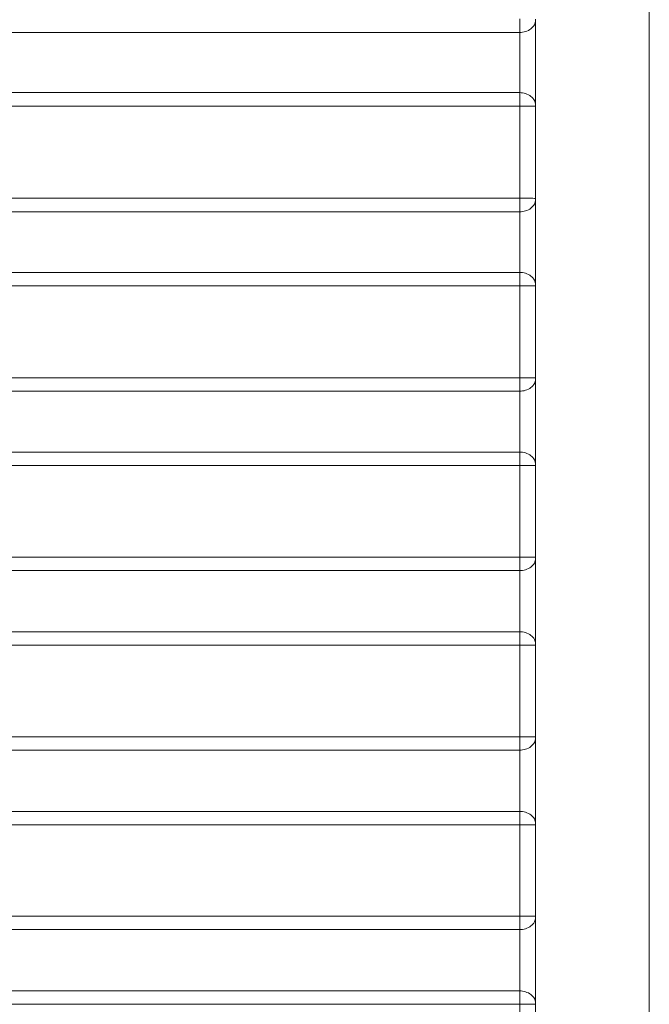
# Model space of a CAD drawing. Header units: millimetres. Extents: x 0 to 594, y 0 to 420.
# Tile 62 of 75: x 310 to 331, y 315 to 348. Entities that reach past the tile are written whole.
import ezdxf

# ---------------------------------------------------------------- set-up
doc = ezdxf.new("R2010")
doc.units = ezdxf.units.MM
doc.styles.add('SLDTEXTSTYLE1', font='TXT', dxfattribs={"width": 0.605})
doc.dimstyles.new('SLDDIMSTYLE1', dxfattribs={"dimtxt": 2.568319, "dimasz": 3.3, "dimexe": 0, "dimexo": 0.0625, "dimgap": 0.64208, "dimtad": 1, "dimdec": 0, "dimlfac": 5, "dimrnd": 1e-09, "dimzin": 12, "dimdsep": 46, "dimtxsty": 'SLDTEXTSTYLE1', "dimsah": 1, "dimcen": 0.09, "dimadec": 0, "dimazin": 3, "dimtfac": 1, "dimtdec": 1, "dimtofl": 0, "dimtmove": 0, "dimatfit": 3, "dimfxl": 0, "dimfrac": 2, "dimtolj": 1, "dimtzin": 12, "dimarcsym": 0})

# ---------------------------------------------------------------- blocks, each defined once
blk = doc.blocks.new('_D_6')
at = {"color": 7, "linetype": 'Continuous', "lineweight": 0}
for p, q in [((330.793, 371.409), (330.793, 208.509)), ((246.705, 326.965), (246.705, 208.509)), ((284.585, 214.042), (283.997, 214.042)), ((283.997, 214.042), (283.997, 210.097)), ((292.914, 214.042), (293.502, 214.042)), ((293.502, 214.042), (293.502, 210.097)), ((283.997, 210.097), (284.585, 210.097)), ((293.502, 210.097), (292.914, 210.097)), ((246.705, 209.509), (330.793, 209.509))]:
    blk.add_line(p, q, dxfattribs=at)
for points in [[(246.705, 209.509), (250.005, 209.009), (250.005, 210.009)], [(330.793, 209.509), (327.493, 210.009), (327.493, 209.009)]]:
    blk.add_solid(points, dxfattribs=at)
at = {"color": 7, "linetype": 'Continuous', "lineweight": 0, "char_height": 2.6458, "attachment_point": 1, "style": 'SLDTEXTSTYLE1'}
for s, insert in [('420', (285.81, 218.04)), ('16,6', (285.32, 213.508))]:
    blk.add_mtext(s, dxfattribs=dict(at, insert=insert))

msp = doc.modelspace()

# ---------------------------------------------------------------- linework, layer by layer
at = {"color": 7, "linetype": 'Continuous', "lineweight": 15}
for p, q in [((299.446, 347.3), (326.466, 347.3)), ((326.466, 345.29), (299.645, 345.29)), ((326.472, 344.841), (299.546, 344.841)), ((299.909, 341.764), (326.472, 341.764)), ((300.165, 341.31), (326.466, 341.31)), ((326.466, 339.288), (300.331, 339.288)), ((326.472, 338.84), (300.222, 338.84)), ((300.517, 335.769), (326.472, 335.769)), ((300.755, 335.318), (326.466, 335.318)), ((326.466, 333.287), (300.89, 333.287)), ((326.472, 332.84), (300.768, 332.84)), ((300.998, 329.774), (326.472, 329.774)), ((301.219, 329.326), (326.466, 329.326)), ((326.466, 327.287), (301.321, 327.287)), ((326.472, 326.84), (301.187, 326.84)), ((301.352, 323.779), (326.472, 323.779)), ((301.557, 323.332), (326.466, 323.332)), ((326.466, 321.288), (301.625, 321.288)), ((326.472, 320.842), (301.48, 320.842)), ((301.58, 317.783), (326.472, 317.783)), ((301.769, 317.338), (326.466, 317.338)), ((326.466, 315.291), (301.805, 315.291)), ((326.472, 314.844), (301.646, 314.844))]:
    msp.add_line(p, q, dxfattribs=at)
for points, knots in [([(326.466, 347.3), (326.466, 347.308), (326.467, 347.325), (326.468, 347.351), (326.468, 347.379), (326.469, 347.407), (326.469, 347.437), (326.47, 347.467), (326.471, 347.498), (326.471, 347.53), (326.471, 347.562), (326.472, 347.594), (326.472, 347.627), (326.472, 347.659), (326.472, 347.692), (326.472, 347.725), (326.472, 347.747), (326.472, 347.758)], [0, 0, 0, 0, 0.070203, 0.139902, 0.209095, 0.277782, 0.345965, 0.413642, 0.480814, 0.54748, 0.613642, 0.679298, 0.744449, 0.809095, 0.873235, 0.93687, 1, 1, 1, 1]), ([(326.466, 347.3), (326.529, 347.301), (326.596, 347.311), (326.726, 347.351), (326.788, 347.382), (326.891, 347.461), (326.931, 347.508), (326.982, 347.605), (326.993, 347.656), (326.993, 347.703)], [0, 0, 0, 0, 0.25, 0.25, 0.5, 0.5, 0.75, 0.75, 1, 1, 1, 1]), ([(326.993, 344.878), (326.993, 344.886), (326.993, 344.911), (326.993, 344.961), (326.993, 345.038), (326.993, 345.126), (326.993, 345.217), (326.993, 345.301), (326.993, 345.391), (326.993, 345.519), (326.993, 345.692), (326.993, 345.856), (326.993, 345.97), (326.993, 346.047), (326.993, 346.182), (326.993, 346.374), (326.993, 346.596), (326.993, 346.814), (326.993, 347.005), (326.993, 347.157), (326.993, 347.27), (326.993, 347.365), (326.993, 347.456), (326.993, 347.543), (326.993, 347.626), (326.993, 347.677), (326.993, 347.703)], [0, 0, 0, 0, 0.012339, 0.035466, 0.069385, 0.114093, 0.144422, 0.176313, 0.20934, 0.242365, 0.31204, 0.384172, 0.402445, 0.420763, 0.457413, 0.529889, 0.599917, 0.666692, 0.738148, 0.788937, 0.823875, 0.85891, 0.894045, 0.929276, 0.964596, 1, 1, 1, 1]), ([(326.466, 345.29), (326.466, 345.302), (326.466, 345.325), (326.467, 345.362), (326.467, 345.4), (326.468, 345.439), (326.468, 345.479), (326.468, 345.52), (326.469, 345.563), (326.469, 345.606), (326.47, 345.65), (326.47, 345.695), (326.47, 345.74), (326.471, 345.786), (326.471, 345.833), (326.471, 345.88), (326.471, 345.927), (326.472, 345.975), (326.472, 346.023), (326.472, 346.071), (326.472, 346.119), (326.472, 346.167), (326.472, 346.215), (326.472, 346.263), (326.472, 346.31), (326.472, 346.373), (326.472, 346.45), (326.472, 346.543), (326.472, 346.635), (326.471, 346.726), (326.471, 346.817), (326.47, 346.905), (326.469, 346.991), (326.469, 347.075), (326.468, 347.155), (326.467, 347.231), (326.466, 347.277), (326.466, 347.3)], [0, 0, 0, 0, 0.02341, 0.046716, 0.069912, 0.092988, 0.11594, 0.138769, 0.161479, 0.184072, 0.206552, 0.22892, 0.251177, 0.273324, 0.295364, 0.317297, 0.339124, 0.360845, 0.382459, 0.403967, 0.425367, 0.44666, 0.467844, 0.488922, 0.509892, 0.530756, 0.571256, 0.612179, 0.653523, 0.695284, 0.737469, 0.780085, 0.823142, 0.866653, 0.910643, 0.955109, 1, 1, 1, 1]), ([(326.472, 344.841), (326.472, 344.852), (326.472, 344.876), (326.472, 344.91), (326.472, 344.945), (326.472, 344.98), (326.471, 345.014), (326.471, 345.048), (326.471, 345.082), (326.47, 345.115), (326.469, 345.147), (326.469, 345.178), (326.468, 345.209), (326.467, 345.237), (326.466, 345.265), (326.466, 345.282), (326.466, 345.29)], [0, 0, 0, 0, 0.067451, 0.135514, 0.204189, 0.273476, 0.343375, 0.413886, 0.485009, 0.556743, 0.62909, 0.702048, 0.775618, 0.8498, 0.924594, 1, 1, 1, 1]), ([(326.466, 345.29), (326.528, 345.289), (326.596, 345.279), (326.726, 345.238), (326.788, 345.206), (326.891, 345.126), (326.931, 345.078), (326.982, 344.978), (326.993, 344.926), (326.993, 344.878)], [0, 0, 0, 0, 0.25, 0.25, 0.5, 0.5, 0.75, 0.75, 1, 1, 1, 1]), ([(326.472, 341.764), (326.472, 342.277), (326.472, 343.302), (326.472, 344.328), (326.472, 344.841)], [0, 0, 0, 0, 0.500154, 1, 1, 1, 1]), ([(326.472, 344.841), (326.535, 344.841), (326.602, 344.841), (326.73, 344.84), (326.792, 344.839), (326.893, 344.838), (326.932, 344.837), (326.982, 344.835), (326.993, 344.834), (326.993, 344.833)], [0, 0, 0, 0, 0.25, 0.25, 0.5, 0.5, 0.75, 0.75, 1, 1, 1, 1]), ([(326.466, 341.31), (326.466, 341.318), (326.467, 341.334), (326.468, 341.36), (326.468, 341.387), (326.469, 341.416), (326.469, 341.445), (326.47, 341.475), (326.471, 341.506), (326.471, 341.537), (326.471, 341.569), (326.472, 341.601), (326.472, 341.634), (326.472, 341.666), (326.472, 341.699), (326.472, 341.731), (326.472, 341.753), (326.472, 341.764)], [0, 0, 0, 0, 0.070124, 0.139755, 0.208891, 0.277534, 0.345682, 0.413337, 0.480497, 0.547164, 0.613337, 0.679015, 0.7442, 0.808891, 0.873088, 0.936791, 1, 1, 1, 1]), ([(326.466, 341.31), (326.529, 341.311), (326.596, 341.32), (326.726, 341.361), (326.788, 341.392), (326.891, 341.47), (326.931, 341.517), (326.982, 341.614), (326.993, 341.665), (326.993, 341.711)], [0, 0, 0, 0, 0.25, 0.25, 0.5, 0.5, 0.75, 0.75, 1, 1, 1, 1]), ([(326.472, 341.764), (326.535, 341.764), (326.601, 341.763), (326.73, 341.763), (326.791, 341.762), (326.892, 341.761), (326.932, 341.76), (326.982, 341.758), (326.993, 341.758), (326.993, 341.757)], [0, 0, 0, 0, 0.25, 0.25, 0.5, 0.5, 0.75, 0.75, 1, 1, 1, 1]), ([(326.993, 338.879), (326.993, 338.89), (326.993, 338.928), (326.993, 339.013), (326.993, 339.118), (326.993, 339.224), (326.993, 339.339), (326.993, 339.463), (326.993, 339.596), (326.993, 339.738), (326.993, 339.868), (326.993, 339.982), (326.993, 340.059), (326.993, 340.194), (326.993, 340.385), (326.993, 340.607), (326.993, 340.822), (326.993, 341.013), (326.993, 341.165), (326.993, 341.278), (326.993, 341.372), (326.993, 341.463), (326.993, 341.55), (326.993, 341.634), (326.993, 341.685), (326.993, 341.711)], [0, 0, 0, 0, 0.015498, 0.053788, 0.114866, 0.145729, 0.177427, 0.243713, 0.27825, 0.313546, 0.385669, 0.403918, 0.422204, 0.458771, 0.531023, 0.600794, 0.667342, 0.737002, 0.789398, 0.823799, 0.858482, 0.893447, 0.928693, 0.964213, 1, 1, 1, 1]), ([(326.466, 339.288), (326.466, 339.3), (326.466, 339.323), (326.467, 339.361), (326.467, 339.399), (326.468, 339.439), (326.468, 339.479), (326.469, 339.521), (326.469, 339.564), (326.469, 339.608), (326.47, 339.652), (326.47, 339.697), (326.47, 339.743), (326.471, 339.79), (326.471, 339.837), (326.471, 339.884), (326.471, 339.932), (326.472, 339.98), (326.472, 340.028), (326.472, 340.077), (326.472, 340.125), (326.472, 340.173), (326.472, 340.222), (326.472, 340.27), (326.472, 340.318), (326.472, 340.381), (326.472, 340.459), (326.472, 340.551), (326.472, 340.643), (326.471, 340.735), (326.471, 340.825), (326.47, 340.914), (326.469, 341), (326.469, 341.084), (326.468, 341.164), (326.467, 341.24), (326.466, 341.286), (326.466, 341.31)], [0, 0, 0, 0, 0.023418, 0.046736, 0.069947, 0.093042, 0.116016, 0.13887, 0.161608, 0.184233, 0.206747, 0.229151, 0.251448, 0.273639, 0.295724, 0.317705, 0.339584, 0.361359, 0.38303, 0.404598, 0.426061, 0.44742, 0.468674, 0.489824, 0.510869, 0.53181, 0.572217, 0.613047, 0.654297, 0.695965, 0.738056, 0.780577, 0.823538, 0.866953, 0.910844, 0.95521, 1, 1, 1, 1]), ([(326.472, 338.84), (326.472, 338.851), (326.472, 338.874), (326.472, 338.909), (326.472, 338.944), (326.472, 338.978), (326.471, 339.012), (326.471, 339.046), (326.471, 339.08), (326.47, 339.113), (326.469, 339.145), (326.469, 339.176), (326.468, 339.206), (326.467, 339.235), (326.467, 339.262), (326.466, 339.279), (326.466, 339.288)], [0, 0, 0, 0, 0.067601, 0.135791, 0.204569, 0.273937, 0.343893, 0.414439, 0.485573, 0.557296, 0.629608, 0.702508, 0.775998, 0.850077, 0.924744, 1, 1, 1, 1]), ([(326.466, 339.288), (326.529, 339.287), (326.596, 339.277), (326.726, 339.236), (326.788, 339.205), (326.891, 339.125), (326.931, 339.077), (326.982, 338.978), (326.993, 338.927), (326.993, 338.879)], [0, 0, 0, 0, 0.25, 0.25, 0.5, 0.5, 0.75, 0.75, 1, 1, 1, 1]), ([(326.472, 335.769), (326.472, 336.281), (326.472, 337.305), (326.472, 338.328), (326.472, 338.84)], [0, 0, 0, 0, 0.5000975, 1, 1, 1, 1]), ([(326.472, 338.84), (326.535, 338.84), (326.602, 338.84), (326.73, 338.839), (326.792, 338.839), (326.893, 338.838), (326.932, 338.837), (326.982, 338.835), (326.993, 338.835), (326.993, 338.834)], [0, 0, 0, 0, 0.25, 0.25, 0.5, 0.5, 0.75, 0.75, 1, 1, 1, 1]), ([(326.466, 335.318), (326.466, 335.326), (326.467, 335.342), (326.468, 335.368), (326.468, 335.395), (326.469, 335.424), (326.469, 335.453), (326.47, 335.482), (326.47, 335.513), (326.471, 335.544), (326.471, 335.576), (326.472, 335.608), (326.472, 335.64), (326.472, 335.672), (326.472, 335.705), (326.472, 335.737), (326.472, 335.759), (326.472, 335.769)], [0, 0, 0, 0, 0.070066, 0.139647, 0.208742, 0.277352, 0.345475, 0.413114, 0.480266, 0.546933, 0.613114, 0.678809, 0.744018, 0.808742, 0.872981, 0.936733, 1, 1, 1, 1]), ([(326.472, 335.769), (326.535, 335.769), (326.601, 335.769), (326.73, 335.769), (326.791, 335.768), (326.892, 335.767), (326.932, 335.767), (326.982, 335.766), (326.993, 335.765), (326.993, 335.765)], [0, 0, 0, 0, 0.25, 0.25, 0.5, 0.5, 0.75, 0.75, 1, 1, 1, 1]), ([(326.466, 335.318), (326.529, 335.319), (326.596, 335.329), (326.726, 335.369), (326.788, 335.4), (326.891, 335.478), (326.931, 335.525), (326.982, 335.622), (326.993, 335.673), (326.993, 335.72)], [0, 0, 0, 0, 0.25, 0.25, 0.5, 0.5, 0.75, 0.75, 1, 1, 1, 1]), ([(326.993, 332.881), (326.993, 332.894), (326.993, 332.934), (326.993, 333), (326.993, 333.078), (326.993, 333.18), (326.993, 333.321), (326.993, 333.507), (326.993, 333.712), (326.993, 333.929), (326.993, 334.116), (326.993, 334.267), (326.993, 334.416), (326.993, 334.596), (326.993, 334.806), (326.993, 334.999), (326.993, 335.173), (326.993, 335.331), (326.993, 335.46), (326.993, 335.564), (326.993, 335.645), (326.993, 335.695), (326.993, 335.72)], [0, 0, 0, 0, 0.018239, 0.057086, 0.086398, 0.116459, 0.179373, 0.245678, 0.314504, 0.384948, 0.455845, 0.491142, 0.526165, 0.594833, 0.660883, 0.726255, 0.784524, 0.839009, 0.896987, 0.931331, 0.965669, 1, 1, 1, 1]), ([(326.466, 333.287), (326.466, 333.299), (326.466, 333.322), (326.467, 333.36), (326.467, 333.398), (326.468, 333.438), (326.468, 333.478), (326.469, 333.52), (326.469, 333.563), (326.469, 333.606), (326.47, 333.651), (326.47, 333.696), (326.47, 333.741), (326.471, 333.788), (326.471, 333.834), (326.471, 333.881), (326.471, 333.929), (326.472, 333.977), (326.472, 334.025), (326.472, 334.073), (326.472, 334.121), (326.472, 334.169), (326.472, 334.217), (326.472, 334.265), (326.472, 334.313), (326.472, 334.376), (326.472, 334.454), (326.472, 334.548), (326.472, 334.642), (326.471, 334.735), (326.471, 334.827), (326.47, 334.917), (326.469, 335.004), (326.469, 335.089), (326.468, 335.17), (326.467, 335.247), (326.466, 335.295), (326.466, 335.318)], [0, 0, 0, 0, 0.023185, 0.046273, 0.069255, 0.092126, 0.114878, 0.137512, 0.160032, 0.182441, 0.20474, 0.226932, 0.249018, 0.271, 0.292878, 0.314654, 0.336329, 0.357903, 0.379375, 0.400745, 0.422013, 0.443178, 0.464241, 0.485201, 0.506058, 0.526814, 0.567715, 0.609032, 0.650761, 0.692901, 0.735454, 0.77843, 0.821837, 0.86569, 0.91001, 0.954797, 1, 1, 1, 1]), ([(326.472, 332.84), (326.472, 332.851), (326.472, 332.874), (326.472, 332.909), (326.472, 332.943), (326.472, 332.977), (326.471, 333.012), (326.471, 333.046), (326.471, 333.079), (326.47, 333.112), (326.47, 333.144), (326.469, 333.175), (326.468, 333.205), (326.467, 333.234), (326.467, 333.261), (326.466, 333.278), (326.466, 333.287)], [0, 0, 0, 0, 0.067724, 0.136019, 0.204883, 0.274317, 0.344321, 0.414895, 0.486038, 0.557752, 0.630035, 0.702888, 0.776311, 0.850304, 0.924867, 1, 1, 1, 1]), ([(326.466, 333.287), (326.529, 333.286), (326.596, 333.276), (326.726, 333.235), (326.788, 333.204), (326.891, 333.125), (326.931, 333.078), (326.982, 332.979), (326.993, 332.928), (326.993, 332.881)], [0, 0, 0, 0, 0.25, 0.25, 0.5, 0.5, 0.75, 0.75, 1, 1, 1, 1]), ([(326.472, 329.774), (326.472, 330.285), (326.472, 331.307), (326.472, 332.329), (326.472, 332.84)], [0, 0, 0, 0, 0.5000855, 1, 1, 1, 1]), ([(326.472, 332.84), (326.535, 332.84), (326.602, 332.84), (326.73, 332.839), (326.792, 332.839), (326.893, 332.838), (326.932, 332.838), (326.982, 332.837), (326.993, 332.837), (326.993, 332.836)], [0, 0, 0, 0, 0.25, 0.25, 0.5, 0.5, 0.75, 0.75, 1, 1, 1, 1]), ([(326.466, 329.326), (326.466, 329.334), (326.467, 329.35), (326.468, 329.376), (326.468, 329.402), (326.469, 329.43), (326.469, 329.459), (326.47, 329.489), (326.47, 329.519), (326.471, 329.55), (326.471, 329.582), (326.472, 329.614), (326.472, 329.646), (326.472, 329.678), (326.472, 329.71), (326.472, 329.742), (326.472, 329.764), (326.472, 329.774)], [0, 0, 0, 0, 0.070028, 0.139576, 0.208644, 0.277232, 0.345339, 0.412966, 0.480113, 0.54678, 0.612966, 0.678672, 0.743898, 0.808644, 0.87291, 0.936695, 1, 1, 1, 1]), ([(326.466, 329.326), (326.529, 329.327), (326.596, 329.336), (326.726, 329.377), (326.788, 329.407), (326.891, 329.486), (326.931, 329.532), (326.982, 329.63), (326.993, 329.68), (326.993, 329.727)], [0, 0, 0, 0, 0.25, 0.25, 0.5, 0.5, 0.75, 0.75, 1, 1, 1, 1]), ([(326.472, 329.774), (326.535, 329.774), (326.601, 329.774), (326.73, 329.774), (326.791, 329.774), (326.892, 329.773), (326.932, 329.773), (326.982, 329.773), (326.993, 329.772), (326.993, 329.772)], [0, 0, 0, 0, 0.25, 0.25, 0.5, 0.5, 0.75, 0.75, 1, 1, 1, 1]), ([(326.993, 326.884), (326.993, 326.891), (326.993, 326.913), (326.993, 326.955), (326.993, 327.013), (326.993, 327.082), (326.993, 327.184), (326.993, 327.322), (326.993, 327.504), (326.993, 327.702), (326.993, 327.922), (326.993, 328.109), (326.993, 328.256), (326.993, 328.377), (326.993, 328.572), (326.993, 328.848), (326.993, 329.116), (326.993, 329.326), (326.993, 329.453), (326.993, 329.546), (326.993, 329.617), (326.993, 329.677), (326.993, 329.715), (326.993, 329.727)], [0, 0, 0, 0, 0.010581, 0.029666, 0.057255, 0.086695, 0.116216, 0.178005, 0.242547, 0.309135, 0.377136, 0.455684, 0.485201, 0.514651, 0.569208, 0.667864, 0.776382, 0.83653, 0.893712, 0.92097, 0.9479, 0.982513, 1, 1, 1, 1]), ([(326.466, 327.287), (326.466, 327.298), (326.466, 327.321), (326.467, 327.357), (326.467, 327.393), (326.468, 327.43), (326.468, 327.468), (326.469, 327.507), (326.469, 327.546), (326.469, 327.585), (326.47, 327.666), (326.471, 327.793), (326.472, 327.972), (326.472, 328.155), (326.472, 328.308), (326.472, 328.428), (326.472, 328.516), (326.472, 328.605), (326.471, 328.693), (326.471, 328.78), (326.471, 328.866), (326.47, 328.95), (326.469, 329.032), (326.469, 329.111), (326.468, 329.187), (326.467, 329.259), (326.466, 329.303), (326.466, 329.326)], [0, 0, 0, 0, 0.022129, 0.044032, 0.065703, 0.087135, 0.108324, 0.129267, 0.149968, 0.170429, 0.190653, 0.272821, 0.354243, 0.434945, 0.514913, 0.553322, 0.592093, 0.631221, 0.670706, 0.710546, 0.750748, 0.791318, 0.832266, 0.873603, 0.915348, 0.957495, 1, 1, 1, 1]), ([(326.472, 326.84), (326.472, 326.852), (326.472, 326.875), (326.472, 326.909), (326.472, 326.943), (326.472, 326.978), (326.471, 327.012), (326.471, 327.046), (326.471, 327.079), (326.47, 327.112), (326.47, 327.144), (326.469, 327.175), (326.468, 327.205), (326.468, 327.234), (326.467, 327.261), (326.466, 327.278), (326.466, 327.287)], [0, 0, 0, 0, 0.067824, 0.136203, 0.205137, 0.274624, 0.344667, 0.415264, 0.486415, 0.558121, 0.630381, 0.703196, 0.776565, 0.850489, 0.924967, 1, 1, 1, 1]), ([(326.466, 327.287), (326.529, 327.286), (326.596, 327.276), (326.726, 327.236), (326.788, 327.205), (326.891, 327.126), (326.931, 327.079), (326.982, 326.981), (326.993, 326.931), (326.993, 326.884)], [0, 0, 0, 0, 0.25, 0.25, 0.5, 0.5, 0.75, 0.75, 1, 1, 1, 1]), ([(326.472, 323.779), (326.472, 324.289), (326.472, 325.31), (326.472, 326.33), (326.472, 326.84)], [0, 0, 0, 0, 0.50004, 1, 1, 1, 1]), ([(326.472, 326.84), (326.535, 326.84), (326.602, 326.84), (326.73, 326.84), (326.792, 326.84), (326.893, 326.84), (326.932, 326.84), (326.982, 326.839), (326.993, 326.839), (326.993, 326.839)], [0, 0, 0, 0, 0.25, 0.25, 0.5, 0.5, 0.75, 0.75, 1, 1, 1, 1]), ([(326.466, 323.332), (326.466, 323.34), (326.467, 323.356), (326.468, 323.382), (326.468, 323.409), (326.469, 323.436), (326.469, 323.465), (326.47, 323.495), (326.47, 323.525), (326.471, 323.556), (326.471, 323.587), (326.472, 323.619), (326.472, 323.651), (326.472, 323.683), (326.472, 323.715), (326.472, 323.747), (326.472, 323.768), (326.472, 323.779)], [0, 0, 0, 0, 0.070009, 0.139541, 0.208595, 0.277172, 0.345271, 0.412892, 0.480037, 0.546703, 0.612892, 0.678604, 0.743838, 0.808595, 0.872874, 0.936676, 1, 1, 1, 1]), ([(326.466, 323.332), (326.529, 323.333), (326.596, 323.343), (326.726, 323.383), (326.788, 323.414), (326.891, 323.492), (326.931, 323.539), (326.982, 323.637), (326.993, 323.687), (326.993, 323.734)], [0, 0, 0, 0, 0.25, 0.25, 0.5, 0.5, 0.75, 0.75, 1, 1, 1, 1]), ([(326.472, 323.779), (326.535, 323.779), (326.601, 323.779), (326.73, 323.779), (326.791, 323.779), (326.892, 323.779), (326.932, 323.779), (326.982, 323.779), (326.993, 323.779), (326.993, 323.779)], [0, 0, 0, 0, 0.25, 0.25, 0.5, 0.5, 0.75, 0.75, 1, 1, 1, 1]), ([(326.993, 320.887), (326.993, 320.895), (326.993, 320.917), (326.993, 320.96), (326.993, 321.018), (326.993, 321.088), (326.993, 321.188), (326.993, 321.324), (326.993, 321.523), (326.993, 321.761), (326.993, 322.038), (326.993, 322.37), (326.993, 322.679), (326.993, 322.951), (326.993, 323.142), (326.993, 323.318), (326.993, 323.45), (326.993, 323.547), (326.993, 323.621), (326.993, 323.683), (326.993, 323.722), (326.993, 323.734)], [0, 0, 0, 0, 0.011075, 0.030196, 0.057364, 0.086991, 0.115947, 0.176782, 0.239819, 0.326186, 0.414362, 0.503635, 0.637199, 0.703094, 0.767847, 0.830671, 0.890306, 0.918074, 0.946352, 0.983204, 1, 1, 1, 1]), ([(326.466, 321.288), (326.466, 321.3), (326.467, 321.324), (326.467, 321.362), (326.468, 321.401), (326.468, 321.441), (326.468, 321.482), (326.469, 321.524), (326.469, 321.567), (326.47, 321.611), (326.47, 321.656), (326.47, 321.701), (326.47, 321.747), (326.471, 321.793), (326.471, 321.84), (326.471, 321.887), (326.471, 321.935), (326.472, 321.983), (326.472, 322.031), (326.472, 322.079), (326.472, 322.127), (326.472, 322.175), (326.472, 322.224), (326.472, 322.272), (326.472, 322.334), (326.472, 322.41), (326.472, 322.501), (326.472, 322.592), (326.471, 322.682), (326.471, 322.772), (326.471, 322.86), (326.47, 322.946), (326.469, 323.03), (326.469, 323.112), (326.468, 323.19), (326.467, 323.264), (326.466, 323.309), (326.466, 323.332)], [0, 0, 0, 0, 0.023089, 0.046082, 0.06897, 0.091746, 0.114405, 0.136946, 0.159373, 0.181687, 0.203893, 0.22599, 0.247981, 0.269868, 0.29165, 0.31333, 0.334909, 0.356385, 0.377761, 0.399034, 0.420205, 0.441274, 0.462239, 0.483101, 0.503861, 0.54313, 0.582772, 0.622784, 0.663163, 0.70391, 0.745027, 0.786522, 0.828406, 0.870689, 0.913392, 0.956511, 1, 1, 1, 1]), ([(326.472, 320.842), (326.472, 320.842), (326.472, 320.862), (326.472, 320.903), (326.472, 320.963), (326.471, 321.023), (326.471, 321.081), (326.47, 321.138), (326.469, 321.192), (326.467, 321.243), (326.466, 321.273), (326.466, 321.288)], [0, 0, 0, 0, 0.002362, 0.12132, 0.24192, 0.364162, 0.488046, 0.613572, 0.74074, 0.869549, 1, 1, 1, 1]), ([(326.466, 321.288), (326.529, 321.287), (326.596, 321.278), (326.726, 321.237), (326.788, 321.207), (326.891, 321.129), (326.931, 321.082), (326.982, 320.984), (326.993, 320.934), (326.993, 320.887)], [0, 0, 0, 0, 0.25, 0.25, 0.5, 0.5, 0.75, 0.75, 1, 1, 1, 1]), ([(326.472, 320.842), (326.535, 320.842), (326.602, 320.842), (326.73, 320.842), (326.792, 320.842), (326.893, 320.842), (326.932, 320.842), (326.982, 320.843), (326.993, 320.843), (326.993, 320.843)], [0, 0, 0, 0, 0.25, 0.25, 0.5, 0.5, 0.75, 0.75, 1, 1, 1, 1]), ([(326.472, 317.783), (326.472, 318.292), (326.472, 319.312), (326.472, 320.332), (326.472, 320.842)], [0, 0, 0, 0, 0.499991, 1, 1, 1, 1]), ([(326.466, 317.338), (326.466, 317.346), (326.467, 317.361), (326.467, 317.387), (326.468, 317.414), (326.469, 317.441), (326.469, 317.47), (326.47, 317.499), (326.47, 317.53), (326.471, 317.56), (326.471, 317.591), (326.472, 317.623), (326.472, 317.655), (326.472, 317.687), (326.472, 317.719), (326.472, 317.751), (326.472, 317.772), (326.472, 317.783)], [0, 0, 0, 0, 0.070008, 0.139539, 0.208592, 0.277168, 0.345267, 0.412888, 0.480032, 0.546699, 0.612888, 0.6786, 0.743835, 0.808592, 0.872872, 0.936675, 1, 1, 1, 1]), ([(326.466, 317.338), (326.529, 317.339), (326.596, 317.348), (326.726, 317.389), (326.788, 317.42), (326.891, 317.498), (326.931, 317.545), (326.982, 317.643), (326.993, 317.693), (326.993, 317.74)], [0, 0, 0, 0, 0.25, 0.25, 0.5, 0.5, 0.75, 0.75, 1, 1, 1, 1]), ([(326.472, 317.783), (326.535, 317.783), (326.601, 317.783), (326.73, 317.783), (326.791, 317.783), (326.892, 317.784), (326.932, 317.784), (326.982, 317.784), (326.993, 317.785), (326.993, 317.785)], [0, 0, 0, 0, 0.25, 0.25, 0.5, 0.5, 0.75, 0.75, 1, 1, 1, 1]), ([(326.993, 314.892), (326.993, 314.899), (326.993, 314.925), (326.993, 314.981), (326.993, 315.063), (326.993, 315.161), (326.993, 315.27), (326.993, 315.418), (326.993, 315.644), (326.993, 315.882), (326.993, 316.122), (326.993, 316.297), (326.993, 316.516), (326.993, 316.729), (326.993, 316.954), (326.993, 317.146), (326.993, 317.323), (326.993, 317.456), (326.993, 317.553), (326.993, 317.627), (326.993, 317.69), (326.993, 317.728), (326.993, 317.74)], [0, 0, 0, 0, 0.010255, 0.035272, 0.075049, 0.11354, 0.152025, 0.199973, 0.273433, 0.38485, 0.430555, 0.499911, 0.548654, 0.635039, 0.7016, 0.766841, 0.829981, 0.889864, 0.917837, 0.946145, 0.983088, 1, 1, 1, 1]), ([(326.466, 315.291), (326.466, 315.303), (326.467, 315.327), (326.467, 315.364), (326.468, 315.403), (326.468, 315.443), (326.468, 315.484), (326.469, 315.526), (326.469, 315.569), (326.47, 315.612), (326.47, 315.657), (326.47, 315.702), (326.47, 315.747), (326.471, 315.794), (326.471, 315.84), (326.471, 315.887), (326.471, 315.934), (326.472, 315.982), (326.472, 316.03), (326.472, 316.078), (326.472, 316.126), (326.472, 316.173), (326.472, 316.221), (326.472, 316.269), (326.472, 316.367), (326.472, 316.516), (326.471, 316.712), (326.47, 316.903), (326.469, 317.046), (326.468, 317.147), (326.468, 317.213), (326.467, 317.277), (326.466, 317.317), (326.466, 317.338)], [0, 0, 0, 0, 0.022901, 0.045708, 0.068414, 0.091011, 0.113494, 0.135862, 0.158119, 0.180265, 0.202305, 0.22424, 0.246072, 0.2678, 0.289428, 0.310956, 0.332384, 0.353714, 0.374945, 0.396076, 0.417108, 0.438041, 0.458873, 0.479604, 0.500235, 0.586272, 0.673354, 0.761474, 0.850696, 0.886569, 0.923422, 0.961243, 1, 1, 1, 1]), ([(326.472, 314.844), (326.472, 314.845), (326.472, 314.866), (326.472, 314.907), (326.472, 314.967), (326.471, 315.026), (326.471, 315.085), (326.47, 315.141), (326.469, 315.195), (326.468, 315.245), (326.467, 315.275), (326.466, 315.291)], [0, 0, 0, 0, 0.0073876, 0.1259522, 0.2460917, 0.3678061, 0.4910953, 0.6159594, 0.7423982, 0.8704118, 1, 1, 1, 1]), ([(326.466, 315.291), (326.529, 315.29), (326.596, 315.28), (326.726, 315.24), (326.788, 315.209), (326.891, 315.132), (326.931, 315.085), (326.982, 314.988), (326.993, 314.938), (326.993, 314.892)], [0, 0, 0, 0, 0.25, 0.25, 0.5, 0.5, 0.75, 0.75, 1, 1, 1, 1]), ([(326.472, 314.844), (326.535, 314.844), (326.602, 314.844), (326.73, 314.844), (326.792, 314.844), (326.893, 314.845), (326.932, 314.846), (326.982, 314.846), (326.993, 314.847), (326.993, 314.847)], [0, 0, 0, 0, 0.25, 0.25, 0.5, 0.5, 0.75, 0.75, 1, 1, 1, 1]), ([(326.472, 311.786), (326.472, 312.296), (326.472, 313.315), (326.472, 314.334), (326.472, 314.844)], [0, 0, 0, 0, 0.5000604, 1, 1, 1, 1])]:
    msp.add_open_spline(points, degree=3, knots=knots, dxfattribs=at)
for points in [[(326.993, 347.703), (326.993, 347.714), (326.993, 347.731), (326.993, 347.748)], [(326.993, 344.833), (326.993, 344.85), (326.993, 344.867), (326.993, 344.878)], [(326.993, 341.757), (326.993, 342.782), (326.993, 343.808), (326.993, 344.833)], [(326.993, 341.711), (326.993, 341.723), (326.993, 341.74), (326.993, 341.757)], [(326.993, 338.834), (326.993, 338.851), (326.993, 338.868), (326.993, 338.879)], [(326.993, 335.765), (326.993, 336.788), (326.993, 337.811), (326.993, 338.834)], [(326.993, 335.72), (326.993, 335.731), (326.993, 335.748), (326.993, 335.765)], [(326.993, 332.836), (326.993, 332.853), (326.993, 332.87), (326.993, 332.881)], [(326.993, 329.772), (326.993, 330.793), (326.993, 331.815), (326.993, 332.836)], [(326.993, 329.727), (326.993, 329.738), (326.993, 329.755), (326.993, 329.772)], [(326.993, 326.839), (326.993, 326.856), (326.993, 326.873), (326.993, 326.884)], [(326.993, 323.779), (326.993, 324.799), (326.993, 325.819), (326.993, 326.839)], [(326.993, 323.734), (326.993, 323.745), (326.993, 323.762), (326.993, 323.779)], [(326.993, 320.843), (326.993, 320.86), (326.993, 320.876), (326.993, 320.887)], [(326.993, 317.785), (326.993, 318.804), (326.993, 319.823), (326.993, 320.843)], [(326.993, 317.74), (326.993, 317.752), (326.993, 317.768), (326.993, 317.785)], [(326.993, 314.847), (326.993, 314.864), (326.993, 314.881), (326.993, 314.892)], [(326.993, 311.79), (326.993, 312.809), (326.993, 313.828), (326.993, 314.847)]]:
    msp.add_open_spline(points, degree=3, dxfattribs=at)

# ---------------------------------------------------------------- dimensions: what is measured, and where the dimension line sits
at = {"color": 7, "linetype": 'Continuous', "lineweight": 0}
dim = msp.add_linear_dim(base=(330.793, 209.509), p1=(246.705, 326.965), p2=(330.793, 371.409), dimstyle='SLDDIMSTYLE1', dxfattribs=at)
dim.commit()
dim.dimension.update_dxf_attribs({"geometry": '_D_6', "text_midpoint": (288.749, 209.509), "dimtype": 160})

doc.saveas('drawing.dxf')
